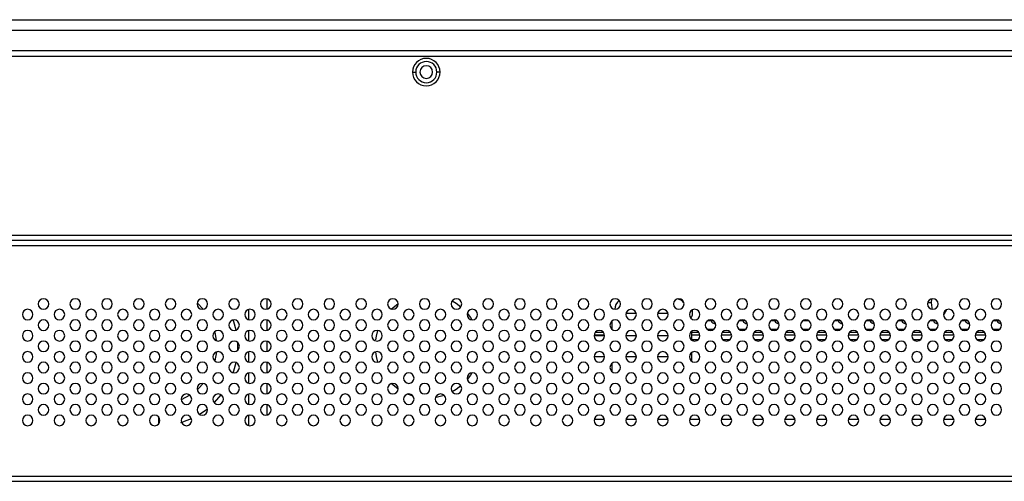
# Model space of a CAD drawing. Header units: millimetres. Extents: x 0 to 1118, y 0 to 864.
# Tile 9 of 256: x 299 to 336, y 199 to 217. Entities that reach past the tile are written whole.
import ezdxf

# ---------------------------------------------------------------- set-up
doc = ezdxf.new("R2010")
doc.units = ezdxf.units.MM

msp = doc.modelspace()

# ---------------------------------------------------------------- linework, layer by layer
at = {"color": 7, "linetype": 'Continuous', "lineweight": 25}
for p, q in [((166.342, 216.6993), (547.742, 216.6993)), ((166.342, 216.2993), (547.742, 216.2993)), ((546.7919, 215.5193), (167.2873, 215.5193)), ((230.902, 215.3193), (406.503, 215.3193)), ((313.783, 214.7193), (313.903, 214.7193)), ((314.823, 214.7193), (314.703, 214.7193)), ((230.302, 208.5593), (407.103, 208.5593)), ((407.103, 208.3593), (230.302, 208.3593)), ((443.642, 208.1593), (270.442, 208.1593)), ((308.282, 206.1552), (308.282, 205.7633)), ((333.3859, 206.1513), (333.3745, 206.0193)), ((307.582, 205.7501), (307.582, 205.3685)), ((312.9803, 205.769), (313.2408, 205.9807)), ((324.362, 205.5993), (324.362, 205.7426)), ((308.282, 205.3552), (308.282, 204.9633)), ((321.332, 205.3193), (321.322, 205.3193)), ((321.332, 204.9993), (321.322, 204.9993)), ((321.332, 204.9923), (321.332, 205.3263)), ((325.162, 205.3193), (324.922, 205.3193)), ((325.162, 204.9993), (324.922, 204.9993)), ((326.362, 205.3193), (326.122, 205.3193)), ((326.362, 204.9993), (326.122, 204.9993)), ((327.562, 205.3193), (327.322, 205.3193)), ((327.562, 204.9993), (327.322, 204.9993)), ((328.762, 205.3193), (328.522, 205.3193)), ((328.762, 204.9993), (328.522, 204.9993)), ((329.962, 205.3193), (329.722, 205.3193)), ((329.962, 204.9993), (329.722, 204.9993)), ((331.162, 205.3193), (330.922, 205.3193)), ((331.162, 204.9993), (330.922, 204.9993)), ((332.362, 205.3193), (332.122, 205.3193)), ((332.362, 204.9993), (332.122, 204.9993)), ((333.562, 205.3193), (333.322, 205.3193)), ((333.562, 204.9993), (333.322, 204.9993)), ((334.762, 205.3193), (334.522, 205.3193)), ((334.762, 204.9993), (334.522, 204.9993)), ((335.8244, 205.3193), (335.722, 205.3193)), ((335.962, 204.9993), (335.722, 204.9993)), ((335.962, 205.3193), (335.8244, 205.3193)), ((307.582, 204.9501), (307.582, 204.5685)), ((321.042, 204.7593), (320.642, 204.7593)), ((321.041, 204.7793), (320.643, 204.7793)), ((321.002, 204.8793), (320.682, 204.8793)), ((322.242, 204.7593), (321.842, 204.7593)), ((323.442, 204.7593), (323.042, 204.7593)), ((324.332, 204.5923), (324.332, 204.9263)), ((324.602, 204.8793), (324.332, 204.8793)), ((324.641, 204.7793), (324.332, 204.7793)), ((325.841, 204.7793), (325.443, 204.7793)), ((325.802, 204.8793), (325.482, 204.8793)), ((327.041, 204.7793), (326.643, 204.7793)), ((327.002, 204.8793), (326.682, 204.8793)), ((328.241, 204.7793), (327.843, 204.7793)), ((328.202, 204.8793), (327.882, 204.8793)), ((329.441, 204.7793), (329.043, 204.7793)), ((329.402, 204.8793), (329.082, 204.8793)), ((330.641, 204.7793), (330.243, 204.7793)), ((330.602, 204.8793), (330.282, 204.8793)), ((331.841, 204.7793), (331.443, 204.7793)), ((331.802, 204.8793), (331.482, 204.8793)), ((333.041, 204.7793), (332.643, 204.7793)), ((333.002, 204.8793), (332.682, 204.8793)), ((334.241, 204.7793), (333.843, 204.7793)), ((334.202, 204.8793), (333.882, 204.8793)), ((335.441, 204.7793), (335.043, 204.7793)), ((335.402, 204.8793), (335.082, 204.8793)), ((308.282, 204.5552), (308.282, 204.1633)), ((324.562, 204.5993), (324.332, 204.5993)), ((325.762, 204.5993), (325.522, 204.5993)), ((326.962, 204.5993), (326.722, 204.5993)), ((328.162, 204.5993), (327.922, 204.5993)), ((329.362, 204.5993), (329.122, 204.5993)), ((330.562, 204.5993), (330.322, 204.5993)), ((331.762, 204.5993), (331.522, 204.5993)), ((332.962, 204.5993), (332.722, 204.5993)), ((334.162, 204.5993), (333.922, 204.5993)), ((335.362, 204.5993), (335.122, 204.5993)), ((306.3716, 204.1465), (306.3116, 203.8076)), ((307.582, 204.1501), (307.582, 203.7685)), ((321.042, 203.9593), (320.642, 203.9593)), ((322.242, 203.9593), (321.842, 203.9593)), ((323.442, 203.9593), (323.042, 203.9593)), ((324.332, 203.7923), (324.332, 204.1263)), ((308.282, 203.7552), (308.282, 203.3633)), ((321.332, 203.3923), (321.332, 203.7263)), ((307.582, 203.3501), (307.582, 202.9685)), ((308.282, 202.9552), (308.282, 202.5633)), ((313.2408, 202.7379), (312.9803, 202.9495)), ((305.3735, 202.5099), (305.0434, 202.335)), ((307.582, 202.5501), (307.582, 202.1685)), ((308.282, 202.1552), (308.282, 201.7633)), ((307.582, 201.7501), (307.582, 201.3685)), ((321.0379, 201.5993), (320.646, 201.5993)), ((322.2379, 201.5993), (321.846, 201.5993)), ((323.4379, 201.5993), (323.046, 201.5993)), ((324.6379, 201.5993), (324.246, 201.5993)), ((325.8379, 201.5993), (325.446, 201.5993)), ((327.0379, 201.5993), (326.646, 201.5993)), ((328.2379, 201.5993), (327.846, 201.5993)), ((329.4379, 201.5993), (329.046, 201.5993)), ((330.6379, 201.5993), (330.246, 201.5993)), ((331.8379, 201.5993), (331.446, 201.5993)), ((333.0379, 201.5993), (332.646, 201.5993)), ((334.2379, 201.5993), (333.846, 201.5993)), ((335.4379, 201.5993), (335.046, 201.5993)), ((269.842, 199.4593), (444.242, 199.4593)), ((270.042, 199.2593), (444.042, 199.2593))]:
    msp.add_line(p, q, dxfattribs=at)
at = {"color": 8, "linetype": 'Continuous', "lineweight": 25}
for p, q in [((333.2512, 206.0193), (333.3745, 206.0193)), ((322.2379, 205.5993), (321.846, 205.5993)), ((323.4379, 205.5993), (323.046, 205.5993)), ((304.182, 201.7021), (304.182, 201.4165))]:
    msp.add_line(p, q, dxfattribs=at)
at = {"color": 7, "linetype": 'Continuous', "lineweight": 25, "flags": 128}
for points in [[(305.6464, 206.0011), (305.6554, 205.993), (305.8765, 205.7623)], [(315.2819, 206.0792), (315.4309, 205.989), (315.6112, 205.8528)], [(333.3745, 206.0193), (333.4041, 205.8088), (333.4203, 205.7605)], [(333.9572, 205.7405), (333.897, 205.6304), (333.8421, 205.5658)], [(307.1182, 204.9744), (307.0351, 205.2863), (307.0112, 205.3569)], [(315.8491, 205.6123), (315.9716, 205.4482), (316.0273, 205.3598)], [(335.8244, 205.3193), (335.9072, 205.3308), (335.9308, 205.3385)], [(306.3196, 204.8793), (306.3703, 204.5856), (306.3716, 204.5721)], [(312.3967, 204.5993), (312.4196, 204.7417), (312.4752, 204.9565)], [(307.1784, 204.213), (307.182, 204.3593), (307.1784, 204.5055)], [(312.4752, 203.7621), (312.4196, 203.9769), (312.3928, 204.1532)], [(307.0112, 203.3617), (307.0351, 203.4322), (307.1182, 203.7442)], [(316.0273, 203.3588), (315.9716, 203.2704), (315.8491, 203.1063)], [(305.8765, 202.9563), (305.692, 202.7593), (305.6464, 202.7175)], [(315.6112, 202.8658), (315.4309, 202.7296), (315.2819, 202.6394)], [(306.2921, 202.2268), (306.3033, 202.238), (306.5552, 202.5241)], [(313.8057, 202.4741), (313.5919, 202.5485), (313.5855, 202.5512)], [(314.9784, 202.5055), (314.7243, 202.4369), (314.6527, 202.4241)], [(305.7332, 201.7915), (305.9453, 201.9322), (306.0374, 202.0019)], [(305.0286, 201.4812), (305.109, 201.5061), (305.4288, 201.6307)]]:
    msp.add_lwpolyline(points, dxfattribs=at)
at = {"color": 7, "linetype": 'Continuous', "lineweight": 25}
for centre, radius, start, end in [((314.303, 214.7193), 0.52, 0, 180), ((314.303, 214.7193), 0.4, 0, 180), ((314.303, 214.7193), 0.52, 180, 0), ((314.303, 214.7193), 0.4, 180, 0), ((314.303, 214.7193), 0.24, 0, 180), ((314.303, 214.7193), 0.24, 180, 0), ((299.842, 205.9593), 0.2, 0, 180), ((301.042, 205.9593), 0.2, 0, 180), ((302.242, 205.9593), 0.2, 0, 180), ((303.442, 205.9593), 0.2, 0, 180), ((304.642, 205.9593), 0.2, 0, 180), ((305.842, 205.9593), 0.2, 0, 180), ((307.042, 205.9593), 0.2, 0, 180), ((308.242, 205.9593), 0.2, 0, 180), ((309.442, 205.9593), 0.2, 0, 180), ((310.642, 205.9593), 0.2, 0, 180), ((311.842, 205.9593), 0.2, 0, 180), ((313.042, 205.9593), 0.2, 0, 180), ((314.242, 205.9593), 0.2, 0, 180), ((315.442, 205.9593), 0.2, 0, 180), ((316.642, 205.9593), 0.2, 0, 180), ((317.842, 205.9593), 0.2, 0, 180), ((319.042, 205.9593), 0.2, 0, 180), ((320.242, 205.9593), 0.2, 0, 180), ((321.442, 205.9593), 0.2, 0, 180), ((321.822, 205.7593), 0.4, 124.6265, 180), ((322.642, 205.9593), 0.2, 0, 180), ((323.842, 205.9593), 0.2, 0, 180), ((323.722, 205.7593), 0.4, 38.2107, 79.86178), ((325.042, 205.9593), 0.2, 0, 180), ((326.242, 205.9593), 0.2, 0, 180), ((327.442, 205.9593), 0.2, 0, 180), ((328.642, 205.9593), 0.2, 0, 180), ((329.842, 205.9593), 0.2, 0, 180), ((331.042, 205.9593), 0.2, 0, 180), ((332.242, 205.9593), 0.2, 0, 180), ((333.442, 205.9593), 0.2, 0, 180), ((334.642, 205.9593), 0.2, 0, 180), ((335.842, 205.9593), 0.2, 0, 180), ((299.242, 205.5593), 0.2, 0, 180), ((299.842, 205.9593), 0.2, 180, 0), ((300.442, 205.5593), 0.2, 0, 180), ((301.042, 205.9593), 0.2, 180, 0), ((301.642, 205.5593), 0.2, 0, 180), ((302.242, 205.9593), 0.2, 180, 0), ((302.842, 205.5593), 0.2, 0, 180), ((303.442, 205.9593), 0.2, 180, 0), ((304.042, 205.5593), 0.2, 0, 180), ((304.642, 205.9593), 0.2, 180, 0), ((305.242, 205.5593), 0.2, 0, 180), ((305.842, 205.9593), 0.2, 180, 0), ((306.442, 205.5593), 0.2, 0, 180), ((307.042, 205.9593), 0.2, 180, 0), ((307.642, 205.5593), 0.2, 0, 180), ((308.242, 205.9593), 0.2, 180, 0), ((308.842, 205.5593), 0.2, 0, 180), ((309.442, 205.9593), 0.2, 180, 0), ((310.042, 205.5593), 0.2, 0, 180), ((310.642, 205.9593), 0.2, 180, 0), ((311.242, 205.5593), 0.2, 0, 180), ((311.842, 205.9593), 0.2, 180, 0), ((312.442, 205.5593), 0.2, 0, 180), ((313.042, 205.9593), 0.2, 180, 0), ((313.642, 205.5593), 0.2, 0, 180), ((314.242, 205.9593), 0.2, 180, 0), ((314.842, 205.5593), 0.2, 0, 180), ((315.442, 205.9593), 0.2, 180, 0), ((316.042, 205.5593), 0.2, 0, 180), ((316.642, 205.9593), 0.2, 180, 0), ((317.242, 205.5593), 0.2, 0, 180), ((317.842, 205.9593), 0.2, 180, 0), ((318.442, 205.5593), 0.2, 0, 180), ((319.042, 205.9593), 0.2, 180, 0), ((319.642, 205.5593), 0.2, 0, 180), ((320.242, 205.9593), 0.2, 180, 0), ((320.842, 205.5593), 0.2, 0, 180), ((321.442, 205.9593), 0.2, 180, 0), ((322.042, 205.5593), 0.2, 0, 180), ((322.642, 205.9593), 0.2, 180, 0), ((323.242, 205.5593), 0.2, 0, 180), ((323.842, 205.9593), 0.2, 180, 0), ((324.442, 205.5593), 0.2, 0, 180), ((325.042, 205.9593), 0.2, 180, 0), ((325.642, 205.5593), 0.2, 0, 180), ((326.242, 205.9593), 0.2, 180, 0), ((326.842, 205.5593), 0.2, 0, 180), ((327.442, 205.9593), 0.2, 180, 0), ((328.042, 205.5593), 0.2, 0, 180), ((328.642, 205.9593), 0.2, 180, 0), ((329.242, 205.5593), 0.2, 0, 180), ((329.842, 205.9593), 0.2, 180, 0), ((330.442, 205.5593), 0.2, 0, 180), ((331.042, 205.9593), 0.2, 180, 0), ((331.642, 205.5593), 0.2, 0, 180), ((332.242, 205.9593), 0.2, 180, 0), ((332.842, 205.5593), 0.2, 0, 180), ((333.442, 205.9593), 0.2, 180, 0), ((334.042, 205.5593), 0.2, 0, 180), ((334.642, 205.9593), 0.2, 180, 0), ((335.242, 205.5593), 0.2, 0, 180), ((335.842, 205.9593), 0.2, 180, 0), ((299.242, 205.5593), 0.2, 180, 0), ((299.842, 205.1593), 0.2, 0, 180), ((300.442, 205.5593), 0.2, 180, 0), ((301.042, 205.1593), 0.2, 0, 180), ((301.642, 205.5593), 0.2, 180, 0), ((302.242, 205.1593), 0.2, 0, 180), ((302.842, 205.5593), 0.2, 180, 0), ((303.442, 205.1593), 0.2, 0, 180), ((304.042, 205.5593), 0.2, 180, 0), ((304.642, 205.1593), 0.2, 0, 180), ((305.242, 205.5593), 0.2, 180, 0), ((305.842, 205.1593), 0.2, 0, 180), ((306.442, 205.5593), 0.2, 180, 0), ((307.042, 205.1593), 0.2, 0, 180), ((307.642, 205.5593), 0.2, 180, 0), ((308.242, 205.1593), 0.2, 0, 180), ((308.842, 205.5593), 0.2, 180, 0), ((309.442, 205.1593), 0.2, 0, 180), ((310.042, 205.5593), 0.2, 180, 0), ((310.642, 205.1593), 0.2, 0, 180), ((311.242, 205.5593), 0.2, 180, 0), ((311.842, 205.1593), 0.2, 0, 180), ((312.442, 205.5593), 0.2, 180, 0), ((313.042, 205.1593), 0.2, 0, 180), ((313.642, 205.5593), 0.2, 180, 0), ((314.242, 205.1593), 0.2, 0, 180), ((314.842, 205.5593), 0.2, 180, 0), ((315.442, 205.1593), 0.2, 0, 180), ((316.042, 205.5593), 0.2, 180, 0), ((316.642, 205.1593), 0.2, 0, 180), ((317.242, 205.5593), 0.2, 180, 0), ((317.842, 205.1593), 0.2, 0, 180), ((318.442, 205.5593), 0.2, 180, 0), ((319.042, 205.1593), 0.2, 0, 180), ((319.642, 205.5593), 0.2, 180, 0), ((320.242, 205.1593), 0.2, 0, 180), ((320.842, 205.5593), 0.2, 180, 0), ((321.442, 205.1593), 0.2, 0, 180), ((322.042, 205.5593), 0.2, 180, 0), ((322.642, 205.1593), 0.2, 0, 180), ((323.242, 205.5593), 0.2, 180, 0), ((323.842, 205.1593), 0.2, 0, 180), ((324.442, 205.5593), 0.2, 180, 0), ((324.122, 205.5993), 0.24, 314.64687, 0), ((325.042, 205.1593), 0.2, 0, 180), ((325.642, 205.5593), 0.2, 180, 0), ((326.242, 205.1593), 0.2, 0, 180), ((326.842, 205.5593), 0.2, 180, 0), ((327.442, 205.1593), 0.2, 0, 180), ((328.042, 205.5593), 0.2, 180, 0), ((328.642, 205.1593), 0.2, 0, 180), ((329.242, 205.5593), 0.2, 180, 0), ((329.842, 205.1593), 0.2, 0, 180), ((330.442, 205.5593), 0.2, 180, 0), ((331.042, 205.1593), 0.2, 0, 180), ((331.642, 205.5593), 0.2, 180, 0), ((332.242, 205.1593), 0.2, 0, 180), ((332.842, 205.5593), 0.2, 180, 0), ((333.442, 205.1593), 0.2, 0, 180), ((334.042, 205.5593), 0.2, 180, 0), ((334.642, 205.1593), 0.2, 0, 180), ((335.242, 205.5593), 0.2, 180, 0), ((335.842, 205.1593), 0.2, 0, 180), ((299.842, 205.1593), 0.2, 180, 0), ((301.042, 205.1593), 0.2, 180, 0), ((302.242, 205.1593), 0.2, 180, 0), ((303.442, 205.1593), 0.2, 180, 0), ((304.642, 205.1593), 0.2, 180, 0), ((305.842, 205.1593), 0.2, 180, 0), ((307.042, 205.1593), 0.2, 180, 0), ((308.242, 205.1593), 0.2, 180, 0), ((309.442, 205.1593), 0.2, 180, 0), ((310.642, 205.1593), 0.2, 180, 0), ((311.842, 205.1593), 0.2, 180, 0), ((313.042, 205.1593), 0.2, 180, 0), ((314.242, 205.1593), 0.2, 180, 0), ((315.442, 205.1593), 0.2, 180, 0), ((316.642, 205.1593), 0.2, 180, 0), ((317.842, 205.1593), 0.2, 180, 0), ((319.042, 205.1593), 0.2, 180, 0), ((320.242, 205.1593), 0.2, 180, 0), ((321.442, 205.1593), 0.2, 180, 0), ((322.642, 205.1593), 0.2, 180, 0), ((323.842, 205.1593), 0.2, 180, 0), ((325.042, 205.1593), 0.2, 180, 0), ((325.242, 205.4093), 0.2, 206.74368, 268.17278), ((326.242, 205.1593), 0.2, 180, 0), ((326.442, 205.4093), 0.2, 206.74368, 268.17278), ((327.442, 205.1593), 0.2, 180, 0), ((327.642, 205.4093), 0.2, 206.74368, 268.17278), ((328.642, 205.1593), 0.2, 180, 0), ((329.842, 205.1593), 0.2, 180, 0), ((330.042, 205.4093), 0.2, 206.74368, 268.17278), ((331.042, 205.1593), 0.2, 180, 0), ((331.242, 205.4093), 0.2, 206.74368, 268.17278), ((332.242, 205.1593), 0.2, 180, 0), ((332.442, 205.4093), 0.2, 206.74368, 268.17278), ((333.442, 205.1593), 0.2, 180, 0), ((333.642, 205.4093), 0.2, 206.74368, 268.17278), ((334.642, 205.1593), 0.2, 180, 0), ((334.842, 205.4093), 0.2, 206.74368, 268.17278), ((335.842, 205.1593), 0.2, 180, 0), ((336.042, 205.4093), 0.2, 206.74368, 268.17278), ((299.242, 204.7593), 0.2, 0, 180), ((299.242, 204.7593), 0.2, 180, 0), ((300.442, 204.7593), 0.2, 0, 180), ((300.442, 204.7593), 0.2, 180, 0), ((301.642, 204.7593), 0.2, 0, 180), ((301.642, 204.7593), 0.2, 180, 0), ((302.842, 204.7593), 0.2, 0, 180), ((302.842, 204.7593), 0.2, 180, 0), ((304.042, 204.7593), 0.2, 0, 180), ((304.042, 204.7593), 0.2, 180, 0), ((305.242, 204.7593), 0.2, 0, 180), ((305.242, 204.7593), 0.2, 180, 0), ((306.442, 204.7593), 0.2, 0, 180), ((306.442, 204.7593), 0.2, 180, 0), ((307.642, 204.7593), 0.2, 0, 180), ((307.642, 204.7593), 0.2, 180, 0), ((308.842, 204.7593), 0.2, 0, 180), ((308.842, 204.7593), 0.2, 180, 0), ((310.042, 204.7593), 0.2, 0, 180), ((310.042, 204.7593), 0.2, 180, 0), ((311.242, 204.7593), 0.2, 0, 180), ((311.242, 204.7593), 0.2, 180, 0), ((312.442, 204.7593), 0.2, 0, 180), ((312.442, 204.7593), 0.2, 180, 0), ((313.642, 204.7593), 0.2, 0, 180), ((313.642, 204.7593), 0.2, 180, 0), ((314.842, 204.7593), 0.2, 0, 180), ((314.842, 204.7593), 0.2, 180, 0), ((316.042, 204.7593), 0.2, 0, 180), ((316.042, 204.7593), 0.2, 180, 0), ((317.242, 204.7593), 0.2, 0, 180), ((317.242, 204.7593), 0.2, 180, 0), ((318.442, 204.7593), 0.2, 0, 180), ((318.442, 204.7593), 0.2, 180, 0), ((319.642, 204.7593), 0.2, 0, 180), ((319.642, 204.7593), 0.2, 180, 0), ((320.842, 204.7593), 0.2, 0, 180), ((320.842, 204.7593), 0.2, 180, 0), ((322.042, 204.7593), 0.2, 0, 180), ((322.042, 204.7593), 0.2, 180, 0), ((323.242, 204.7593), 0.2, 0, 180), ((323.242, 204.7593), 0.2, 180, 0), ((324.442, 204.7593), 0.2, 0, 180), ((324.442, 204.7593), 0.2, 180, 0), ((325.642, 204.7593), 0.2, 0, 180), ((325.642, 204.7593), 0.2, 180, 0), ((326.842, 204.7593), 0.2, 0, 180), ((326.842, 204.7593), 0.2, 180, 0), ((328.042, 204.7593), 0.2, 0, 180), ((328.042, 204.7593), 0.2, 180, 0), ((329.242, 204.7593), 0.2, 0, 180), ((329.242, 204.7593), 0.2, 180, 0), ((330.442, 204.7593), 0.2, 0, 180), ((330.442, 204.7593), 0.2, 180, 0), ((331.642, 204.7593), 0.2, 0, 180), ((331.642, 204.7593), 0.2, 180, 0), ((332.842, 204.7593), 0.2, 0, 180), ((332.842, 204.7593), 0.2, 180, 0), ((334.042, 204.7593), 0.2, 0, 180), ((334.042, 204.7593), 0.2, 180, 0), ((335.242, 204.7593), 0.2, 0, 180), ((335.242, 204.7593), 0.2, 180, 0), ((299.842, 204.3593), 0.2, 0, 180), ((299.842, 204.3593), 0.2, 180, 0), ((301.042, 204.3593), 0.2, 0, 180), ((301.042, 204.3593), 0.2, 180, 0), ((302.242, 204.3593), 0.2, 0, 180), ((302.242, 204.3593), 0.2, 180, 0), ((303.442, 204.3593), 0.2, 0, 180), ((303.442, 204.3593), 0.2, 180, 0), ((304.642, 204.3593), 0.2, 0, 180), ((304.642, 204.3593), 0.2, 180, 0), ((305.842, 204.3593), 0.2, 0, 180), ((305.842, 204.3593), 0.2, 180, 0), ((307.042, 204.3593), 0.2, 0, 180), ((307.042, 204.3593), 0.2, 180, 0), ((308.242, 204.3593), 0.2, 0, 180), ((308.242, 204.3593), 0.2, 180, 0), ((309.442, 204.3593), 0.2, 0, 180), ((309.442, 204.3593), 0.2, 180, 0), ((310.642, 204.3593), 0.2, 0, 180), ((310.642, 204.3593), 0.2, 180, 0), ((311.842, 204.3593), 0.2, 0, 180), ((311.842, 204.3593), 0.2, 180, 0), ((313.042, 204.3593), 0.2, 0, 180), ((313.042, 204.3593), 0.2, 180, 0), ((314.242, 204.3593), 0.2, 0, 180), ((314.242, 204.3593), 0.2, 180, 0), ((315.442, 204.3593), 0.2, 0, 180), ((315.442, 204.3593), 0.2, 180, 0), ((316.642, 204.3593), 0.2, 0, 180), ((316.642, 204.3593), 0.2, 180, 0), ((317.842, 204.3593), 0.2, 0, 180), ((317.842, 204.3593), 0.2, 180, 0), ((319.042, 204.3593), 0.2, 0, 180), ((319.042, 204.3593), 0.2, 180, 0), ((320.242, 204.3593), 0.2, 0, 180), ((320.242, 204.3593), 0.2, 180, 0), ((321.442, 204.3593), 0.2, 0, 180), ((321.442, 204.3593), 0.2, 180, 0), ((322.642, 204.3593), 0.2, 0, 180), ((322.642, 204.3593), 0.2, 180, 0), ((323.842, 204.3593), 0.2, 0, 180), ((323.842, 204.3593), 0.2, 180, 0), ((325.042, 204.3593), 0.2, 0, 180), ((325.042, 204.3593), 0.2, 180, 0), ((326.242, 204.3593), 0.2, 0, 180), ((326.242, 204.3593), 0.2, 180, 0), ((327.442, 204.3593), 0.2, 0, 180), ((327.442, 204.3593), 0.2, 180, 0), ((328.642, 204.3593), 0.2, 0, 180), ((328.642, 204.3593), 0.2, 180, 0), ((329.842, 204.3593), 0.2, 0, 180), ((329.842, 204.3593), 0.2, 180, 0), ((331.042, 204.3593), 0.2, 0, 180), ((331.042, 204.3593), 0.2, 180, 0), ((332.242, 204.3593), 0.2, 0, 180), ((332.242, 204.3593), 0.2, 180, 0), ((333.442, 204.3593), 0.2, 0, 180), ((333.442, 204.3593), 0.2, 180, 0), ((334.642, 204.3593), 0.2, 0, 180), ((334.642, 204.3593), 0.2, 180, 0), ((335.842, 204.3593), 0.2, 0, 180), ((335.842, 204.3593), 0.2, 180, 0), ((299.242, 203.9593), 0.2, 0, 180), ((299.242, 203.9593), 0.2, 180, 0), ((300.442, 203.9593), 0.2, 0, 180), ((300.442, 203.9593), 0.2, 180, 0), ((301.642, 203.9593), 0.2, 0, 180), ((301.642, 203.9593), 0.2, 180, 0), ((302.842, 203.9593), 0.2, 0, 180), ((302.842, 203.9593), 0.2, 180, 0), ((304.042, 203.9593), 0.2, 0, 180), ((304.042, 203.9593), 0.2, 180, 0), ((305.242, 203.9593), 0.2, 0, 180), ((305.242, 203.9593), 0.2, 180, 0), ((306.442, 203.9593), 0.2, 0, 180), ((306.442, 203.9593), 0.2, 180, 0), ((307.642, 203.9593), 0.2, 0, 180), ((307.642, 203.9593), 0.2, 180, 0), ((308.842, 203.9593), 0.2, 0, 180), ((308.842, 203.9593), 0.2, 180, 0), ((310.042, 203.9593), 0.2, 0, 180), ((310.042, 203.9593), 0.2, 180, 0), ((311.242, 203.9593), 0.2, 0, 180), ((311.242, 203.9593), 0.2, 180, 0), ((312.442, 203.9593), 0.2, 0, 180), ((312.442, 203.9593), 0.2, 180, 0), ((313.642, 203.9593), 0.2, 0, 180), ((313.642, 203.9593), 0.2, 180, 0), ((314.842, 203.9593), 0.2, 0, 180), ((314.842, 203.9593), 0.2, 180, 0), ((316.042, 203.9593), 0.2, 0, 180), ((316.042, 203.9593), 0.2, 180, 0), ((317.242, 203.9593), 0.2, 0, 180), ((317.242, 203.9593), 0.2, 180, 0), ((318.442, 203.9593), 0.2, 0, 180), ((318.442, 203.9593), 0.2, 180, 0), ((319.642, 203.9593), 0.2, 0, 180), ((319.642, 203.9593), 0.2, 180, 0), ((320.842, 203.9593), 0.2, 0, 180), ((320.842, 203.9593), 0.2, 180, 0), ((322.042, 203.9593), 0.2, 0, 180), ((322.042, 203.9593), 0.2, 180, 0), ((323.242, 203.9593), 0.2, 0, 180), ((323.242, 203.9593), 0.2, 180, 0), ((324.442, 203.9593), 0.2, 0, 180), ((324.442, 203.9593), 0.2, 180, 0), ((325.642, 203.9593), 0.2, 0, 180), ((325.642, 203.9593), 0.2, 180, 0), ((326.842, 203.9593), 0.2, 0, 180), ((326.842, 203.9593), 0.2, 180, 0), ((328.042, 203.9593), 0.2, 0, 180), ((328.042, 203.9593), 0.2, 180, 0), ((329.242, 203.9593), 0.2, 0, 180), ((329.242, 203.9593), 0.2, 180, 0), ((330.442, 203.9593), 0.2, 0, 180), ((330.442, 203.9593), 0.2, 180, 0), ((331.642, 203.9593), 0.2, 0, 180), ((331.642, 203.9593), 0.2, 180, 0), ((332.842, 203.9593), 0.2, 0, 180), ((332.842, 203.9593), 0.2, 180, 0), ((334.042, 203.9593), 0.2, 0, 180), ((334.042, 203.9593), 0.2, 180, 0), ((335.242, 203.9593), 0.2, 0, 180), ((335.242, 203.9593), 0.2, 180, 0), ((299.842, 203.5593), 0.2, 0, 180), ((299.842, 203.5593), 0.2, 180, 0), ((301.042, 203.5593), 0.2, 0, 180), ((301.042, 203.5593), 0.2, 180, 0), ((302.242, 203.5593), 0.2, 0, 180), ((302.242, 203.5593), 0.2, 180, 0), ((303.442, 203.5593), 0.2, 0, 180), ((303.442, 203.5593), 0.2, 180, 0), ((304.642, 203.5593), 0.2, 0, 180), ((304.642, 203.5593), 0.2, 180, 0), ((305.842, 203.5593), 0.2, 0, 180), ((305.842, 203.5593), 0.2, 180, 0), ((307.042, 203.5593), 0.2, 0, 180), ((307.042, 203.5593), 0.2, 180, 0), ((308.242, 203.5593), 0.2, 0, 180), ((308.242, 203.5593), 0.2, 180, 0), ((309.442, 203.5593), 0.2, 0, 180), ((309.442, 203.5593), 0.2, 180, 0), ((310.642, 203.5593), 0.2, 0, 180), ((310.642, 203.5593), 0.2, 180, 0), ((311.842, 203.5593), 0.2, 0, 180), ((311.842, 203.5593), 0.2, 180, 0), ((313.042, 203.5593), 0.2, 0, 180), ((313.042, 203.5593), 0.2, 180, 0), ((314.242, 203.5593), 0.2, 0, 180), ((314.242, 203.5593), 0.2, 180, 0), ((315.442, 203.5593), 0.2, 0, 180), ((315.442, 203.5593), 0.2, 180, 0), ((316.642, 203.5593), 0.2, 0, 180), ((316.642, 203.5593), 0.2, 180, 0), ((317.842, 203.5593), 0.2, 0, 180), ((317.842, 203.5593), 0.2, 180, 0), ((319.042, 203.5593), 0.2, 0, 180), ((319.042, 203.5593), 0.2, 180, 0), ((320.242, 203.5593), 0.2, 0, 180), ((320.242, 203.5593), 0.2, 180, 0), ((321.442, 203.5593), 0.2, 0, 180), ((321.442, 203.5593), 0.2, 180, 0), ((322.642, 203.5593), 0.2, 0, 180), ((322.642, 203.5593), 0.2, 180, 0), ((323.842, 203.5593), 0.2, 0, 180), ((323.842, 203.5593), 0.2, 180, 0), ((325.042, 203.5593), 0.2, 0, 180), ((325.042, 203.5593), 0.2, 180, 0), ((326.242, 203.5593), 0.2, 0, 180), ((326.242, 203.5593), 0.2, 180, 0), ((327.442, 203.5593), 0.2, 0, 180), ((327.442, 203.5593), 0.2, 180, 0), ((328.642, 203.5593), 0.2, 0, 180), ((328.642, 203.5593), 0.2, 180, 0), ((329.842, 203.5593), 0.2, 0, 180), ((329.842, 203.5593), 0.2, 180, 0), ((331.042, 203.5593), 0.2, 0, 180), ((331.042, 203.5593), 0.2, 180, 0), ((332.242, 203.5593), 0.2, 0, 180), ((332.242, 203.5593), 0.2, 180, 0), ((333.442, 203.5593), 0.2, 0, 180), ((333.442, 203.5593), 0.2, 180, 0), ((334.642, 203.5593), 0.2, 0, 180), ((334.642, 203.5593), 0.2, 180, 0), ((335.842, 203.5593), 0.2, 0, 180), ((335.842, 203.5593), 0.2, 180, 0), ((299.242, 203.1593), 0.2, 0, 180), ((299.242, 203.1593), 0.2, 180, 0), ((300.442, 203.1593), 0.2, 0, 180), ((300.442, 203.1593), 0.2, 180, 0), ((301.642, 203.1593), 0.2, 0, 180), ((301.642, 203.1593), 0.2, 180, 0), ((302.842, 203.1593), 0.2, 0, 180), ((302.842, 203.1593), 0.2, 180, 0), ((304.042, 203.1593), 0.2, 0, 180), ((304.042, 203.1593), 0.2, 180, 0), ((305.242, 203.1593), 0.2, 0, 180), ((305.242, 203.1593), 0.2, 180, 0), ((306.442, 203.1593), 0.2, 0, 180), ((306.442, 203.1593), 0.2, 180, 0), ((307.642, 203.1593), 0.2, 0, 180), ((307.642, 203.1593), 0.2, 180, 0), ((308.842, 203.1593), 0.2, 0, 180), ((308.842, 203.1593), 0.2, 180, 0), ((310.042, 203.1593), 0.2, 0, 180), ((310.042, 203.1593), 0.2, 180, 0), ((311.242, 203.1593), 0.2, 0, 180), ((311.242, 203.1593), 0.2, 180, 0), ((312.442, 203.1593), 0.2, 0, 180), ((312.442, 203.1593), 0.2, 180, 0), ((313.642, 203.1593), 0.2, 0, 180), ((313.642, 203.1593), 0.2, 180, 0), ((314.842, 203.1593), 0.2, 0, 180), ((314.842, 203.1593), 0.2, 180, 0), ((316.042, 203.1593), 0.2, 0, 180), ((316.042, 203.1593), 0.2, 180, 0), ((317.242, 203.1593), 0.2, 0, 180), ((317.242, 203.1593), 0.2, 180, 0), ((318.442, 203.1593), 0.2, 0, 180), ((318.442, 203.1593), 0.2, 180, 0), ((319.642, 203.1593), 0.2, 0, 180), ((319.642, 203.1593), 0.2, 180, 0), ((320.842, 203.1593), 0.2, 0, 180), ((320.842, 203.1593), 0.2, 180, 0), ((322.042, 203.1593), 0.2, 0, 180), ((322.042, 203.1593), 0.2, 180, 0), ((323.242, 203.1593), 0.2, 0, 180), ((323.242, 203.1593), 0.2, 180, 0), ((324.442, 203.1593), 0.2, 0, 180), ((324.442, 203.1593), 0.2, 180, 0), ((325.642, 203.1593), 0.2, 0, 180), ((325.642, 203.1593), 0.2, 180, 0), ((326.842, 203.1593), 0.2, 0, 180), ((326.842, 203.1593), 0.2, 180, 0), ((328.042, 203.1593), 0.2, 0, 180), ((328.042, 203.1593), 0.2, 180, 0), ((329.242, 203.1593), 0.2, 0, 180), ((329.242, 203.1593), 0.2, 180, 0), ((330.442, 203.1593), 0.2, 0, 180), ((330.442, 203.1593), 0.2, 180, 0), ((331.642, 203.1593), 0.2, 0, 180), ((331.642, 203.1593), 0.2, 180, 0), ((332.842, 203.1593), 0.2, 0, 180), ((332.842, 203.1593), 0.2, 180, 0), ((334.042, 203.1593), 0.2, 0, 180), ((334.042, 203.1593), 0.2, 180, 0), ((335.242, 203.1593), 0.2, 0, 180), ((335.242, 203.1593), 0.2, 180, 0), ((299.842, 202.7593), 0.2, 0, 180), ((299.842, 202.7593), 0.2, 180, 0), ((301.042, 202.7593), 0.2, 0, 180), ((301.042, 202.7593), 0.2, 180, 0), ((302.242, 202.7593), 0.2, 0, 180), ((302.242, 202.7593), 0.2, 180, 0), ((303.442, 202.7593), 0.2, 0, 180), ((303.442, 202.7593), 0.2, 180, 0), ((304.642, 202.7593), 0.2, 0, 180), ((304.642, 202.7593), 0.2, 180, 0), ((305.842, 202.7593), 0.2, 0, 180), ((305.842, 202.7593), 0.2, 180, 0), ((307.042, 202.7593), 0.2, 0, 180), ((307.042, 202.7593), 0.2, 180, 0), ((308.242, 202.7593), 0.2, 0, 180), ((308.242, 202.7593), 0.2, 180, 0), ((309.442, 202.7593), 0.2, 0, 180), ((309.442, 202.7593), 0.2, 180, 0), ((310.642, 202.7593), 0.2, 0, 180), ((310.642, 202.7593), 0.2, 180, 0), ((311.842, 202.7593), 0.2, 0, 180), ((311.842, 202.7593), 0.2, 180, 0), ((313.042, 202.7593), 0.2, 0, 180), ((313.042, 202.7593), 0.2, 180, 0), ((314.242, 202.7593), 0.2, 0, 180), ((314.242, 202.7593), 0.2, 180, 0), ((315.442, 202.7593), 0.2, 0, 180), ((315.442, 202.7593), 0.2, 180, 0), ((316.642, 202.7593), 0.2, 0, 180), ((316.642, 202.7593), 0.2, 180, 0), ((317.842, 202.7593), 0.2, 0, 180), ((317.842, 202.7593), 0.2, 180, 0), ((319.042, 202.7593), 0.2, 0, 180), ((319.042, 202.7593), 0.2, 180, 0), ((320.242, 202.7593), 0.2, 0, 180), ((320.242, 202.7593), 0.2, 180, 0), ((321.442, 202.7593), 0.2, 0, 180), ((321.442, 202.7593), 0.2, 180, 0), ((322.642, 202.7593), 0.2, 0, 180), ((322.642, 202.7593), 0.2, 180, 0), ((323.842, 202.7593), 0.2, 0, 180), ((323.842, 202.7593), 0.2, 180, 0), ((325.042, 202.7593), 0.2, 0, 180), ((325.042, 202.7593), 0.2, 180, 0), ((326.242, 202.7593), 0.2, 0, 180), ((326.242, 202.7593), 0.2, 180, 0), ((327.442, 202.7593), 0.2, 0, 180), ((327.442, 202.7593), 0.2, 180, 0), ((328.642, 202.7593), 0.2, 0, 180), ((328.642, 202.7593), 0.2, 180, 0), ((329.842, 202.7593), 0.2, 0, 180), ((329.842, 202.7593), 0.2, 180, 0), ((331.042, 202.7593), 0.2, 0, 180), ((331.042, 202.7593), 0.2, 180, 0), ((332.242, 202.7593), 0.2, 0, 180), ((332.242, 202.7593), 0.2, 180, 0), ((333.442, 202.7593), 0.2, 0, 180), ((333.442, 202.7593), 0.2, 180, 0), ((334.642, 202.7593), 0.2, 0, 180), ((334.642, 202.7593), 0.2, 180, 0), ((335.842, 202.7593), 0.2, 0, 180), ((335.842, 202.7593), 0.2, 180, 0), ((299.242, 202.3593), 0.2, 0, 180), ((300.442, 202.3593), 0.2, 0, 180), ((301.642, 202.3593), 0.2, 0, 180), ((302.842, 202.3593), 0.2, 0, 180), ((304.042, 202.3593), 0.2, 0, 180), ((305.242, 202.3593), 0.2, 0, 180), ((306.442, 202.3593), 0.2, 0, 180), ((307.642, 202.3593), 0.2, 0, 180), ((308.842, 202.3593), 0.2, 0, 180), ((310.042, 202.3593), 0.2, 0, 180), ((311.242, 202.3593), 0.2, 0, 180), ((312.442, 202.3593), 0.2, 0, 180), ((313.642, 202.3593), 0.2, 0, 180), ((314.842, 202.3593), 0.2, 0, 180), ((316.042, 202.3593), 0.2, 0, 180), ((317.242, 202.3593), 0.2, 0, 180), ((318.442, 202.3593), 0.2, 0, 180), ((319.642, 202.3593), 0.2, 0, 180), ((320.842, 202.3593), 0.2, 0, 180), ((322.042, 202.3593), 0.2, 0, 180), ((323.242, 202.3593), 0.2, 0, 180), ((324.442, 202.3593), 0.2, 0, 180), ((325.642, 202.3593), 0.2, 0, 180), ((326.842, 202.3593), 0.2, 0, 180), ((328.042, 202.3593), 0.2, 0, 180), ((329.242, 202.3593), 0.2, 0, 180), ((330.442, 202.3593), 0.2, 0, 180), ((331.642, 202.3593), 0.2, 0, 180), ((332.842, 202.3593), 0.2, 0, 180), ((334.042, 202.3593), 0.2, 0, 180), ((335.242, 202.3593), 0.2, 0, 180), ((299.242, 202.3593), 0.2, 180, 0), ((299.842, 201.9593), 0.2, 0, 180), ((300.442, 202.3593), 0.2, 180, 0), ((301.042, 201.9593), 0.2, 0, 180), ((301.642, 202.3593), 0.2, 180, 0), ((302.242, 201.9593), 0.2, 0, 180), ((302.842, 202.3593), 0.2, 180, 0), ((303.442, 201.9593), 0.2, 0, 180), ((304.042, 202.3593), 0.2, 180, 0), ((304.642, 201.9593), 0.2, 0, 180), ((305.242, 202.3593), 0.2, 180, 0), ((305.842, 201.9593), 0.2, 0, 180), ((306.442, 202.3593), 0.2, 180, 0), ((307.042, 201.9593), 0.2, 0, 180), ((307.642, 202.3593), 0.2, 180, 0), ((308.242, 201.9593), 0.2, 0, 180), ((308.842, 202.3593), 0.2, 180, 0), ((309.442, 201.9593), 0.2, 0, 180), ((310.042, 202.3593), 0.2, 180, 0), ((310.642, 201.9593), 0.2, 0, 180), ((311.242, 202.3593), 0.2, 180, 0), ((311.842, 201.9593), 0.2, 0, 180), ((312.442, 202.3593), 0.2, 180, 0), ((313.042, 201.9593), 0.2, 0, 180), ((313.642, 202.3593), 0.2, 180, 0), ((314.242, 201.9593), 0.2, 0, 180), ((314.842, 202.3593), 0.2, 180, 0), ((315.442, 201.9593), 0.2, 0, 180), ((316.042, 202.3593), 0.2, 180, 0), ((316.642, 201.9593), 0.2, 0, 180), ((317.242, 202.3593), 0.2, 180, 0), ((317.842, 201.9593), 0.2, 0, 180), ((318.442, 202.3593), 0.2, 180, 0), ((319.042, 201.9593), 0.2, 0, 180), ((319.642, 202.3593), 0.2, 180, 0), ((320.242, 201.9593), 0.2, 0, 180), ((320.842, 202.3593), 0.2, 180, 0), ((321.442, 201.9593), 0.2, 0, 180), ((322.042, 202.3593), 0.2, 180, 0), ((322.642, 201.9593), 0.2, 0, 180), ((323.242, 202.3593), 0.2, 180, 0), ((323.842, 201.9593), 0.2, 0, 180), ((324.442, 202.3593), 0.2, 180, 0), ((325.042, 201.9593), 0.2, 0, 180), ((325.642, 202.3593), 0.2, 180, 0), ((326.242, 201.9593), 0.2, 0, 180), ((326.842, 202.3593), 0.2, 180, 0), ((327.442, 201.9593), 0.2, 0, 180), ((328.042, 202.3593), 0.2, 180, 0), ((328.642, 201.9593), 0.2, 0, 180), ((329.242, 202.3593), 0.2, 180, 0), ((329.842, 201.9593), 0.2, 0, 180), ((330.442, 202.3593), 0.2, 180, 0), ((331.042, 201.9593), 0.2, 0, 180), ((331.642, 202.3593), 0.2, 180, 0), ((332.242, 201.9593), 0.2, 0, 180), ((332.842, 202.3593), 0.2, 180, 0), ((333.442, 201.9593), 0.2, 0, 180), ((334.042, 202.3593), 0.2, 180, 0), ((334.642, 201.9593), 0.2, 0, 180), ((335.242, 202.3593), 0.2, 180, 0), ((335.842, 201.9593), 0.2, 0, 180), ((299.242, 201.5593), 0.2, 0, 180), ((299.842, 201.9593), 0.2, 180, 0), ((300.442, 201.5593), 0.2, 0, 180), ((301.042, 201.9593), 0.2, 180, 0), ((301.642, 201.5593), 0.2, 0, 180), ((302.242, 201.9593), 0.2, 180, 0), ((302.842, 201.5593), 0.2, 0, 180), ((303.442, 201.9593), 0.2, 180, 0), ((304.042, 201.5593), 0.2, 0, 180), ((304.642, 201.9593), 0.2, 180, 0), ((305.242, 201.5593), 0.2, 0, 180), ((305.842, 201.9593), 0.2, 180, 0), ((306.442, 201.5593), 0.2, 0, 180), ((307.042, 201.9593), 0.2, 180, 0), ((307.642, 201.5593), 0.2, 0, 180), ((308.242, 201.9593), 0.2, 180, 0), ((308.842, 201.5593), 0.2, 0, 180), ((309.442, 201.9593), 0.2, 180, 0), ((310.042, 201.5593), 0.2, 0, 180), ((310.642, 201.9593), 0.2, 180, 0), ((311.242, 201.5593), 0.2, 0, 180), ((311.842, 201.9593), 0.2, 180, 0), ((312.442, 201.5593), 0.2, 0, 180), ((313.042, 201.9593), 0.2, 180, 0), ((313.642, 201.5593), 0.2, 0, 180), ((314.242, 201.9593), 0.2, 180, 0), ((314.842, 201.5593), 0.2, 0, 180), ((315.442, 201.9593), 0.2, 180, 0), ((316.042, 201.5593), 0.2, 0, 180), ((316.642, 201.9593), 0.2, 180, 0), ((317.242, 201.5593), 0.2, 0, 180), ((317.842, 201.9593), 0.2, 180, 0), ((318.442, 201.5593), 0.2, 0, 180), ((319.042, 201.9593), 0.2, 180, 0), ((319.642, 201.5593), 0.2, 0, 180), ((320.242, 201.9593), 0.2, 180, 0), ((320.842, 201.5593), 0.2, 0, 180), ((321.442, 201.9593), 0.2, 180, 0), ((322.042, 201.5593), 0.2, 0, 180), ((322.642, 201.9593), 0.2, 180, 0), ((323.242, 201.5593), 0.2, 0, 180), ((323.842, 201.9593), 0.2, 180, 0), ((324.442, 201.5593), 0.2, 0, 180), ((325.042, 201.9593), 0.2, 180, 0), ((325.642, 201.5593), 0.2, 0, 180), ((326.242, 201.9593), 0.2, 180, 0), ((326.842, 201.5593), 0.2, 0, 180), ((327.442, 201.9593), 0.2, 180, 0), ((328.042, 201.5593), 0.2, 0, 180), ((328.642, 201.9593), 0.2, 180, 0), ((329.242, 201.5593), 0.2, 0, 180), ((329.842, 201.9593), 0.2, 180, 0), ((330.442, 201.5593), 0.2, 0, 180), ((331.042, 201.9593), 0.2, 180, 0), ((331.642, 201.5593), 0.2, 0, 180), ((332.242, 201.9593), 0.2, 180, 0), ((332.842, 201.5593), 0.2, 0, 180), ((333.442, 201.9593), 0.2, 180, 0), ((334.042, 201.5593), 0.2, 0, 180), ((334.642, 201.9593), 0.2, 180, 0), ((335.242, 201.5593), 0.2, 0, 180), ((335.842, 201.9593), 0.2, 180, 0), ((299.242, 201.5593), 0.2, 180, 0), ((300.442, 201.5593), 0.2, 180, 0), ((301.642, 201.5593), 0.2, 180, 0), ((302.842, 201.5593), 0.2, 180, 0), ((304.042, 201.5593), 0.2, 180, 0), ((305.242, 201.5593), 0.2, 180, 0), ((306.442, 201.5593), 0.2, 180, 0), ((307.642, 201.5593), 0.2, 180, 0), ((308.842, 201.5593), 0.2, 180, 0), ((310.042, 201.5593), 0.2, 180, 0), ((311.242, 201.5593), 0.2, 180, 0), ((312.442, 201.5593), 0.2, 180, 0), ((313.642, 201.5593), 0.2, 180, 0), ((314.842, 201.5593), 0.2, 180, 0), ((316.042, 201.5593), 0.2, 180, 0), ((317.242, 201.5593), 0.2, 180, 0), ((318.442, 201.5593), 0.2, 180, 0), ((319.642, 201.5593), 0.2, 180, 0), ((320.842, 201.5593), 0.2, 180, 0), ((322.042, 201.5593), 0.2, 180, 0), ((323.242, 201.5593), 0.2, 180, 0), ((324.442, 201.5593), 0.2, 180, 0), ((325.642, 201.5593), 0.2, 180, 0), ((326.842, 201.5593), 0.2, 180, 0), ((328.042, 201.5593), 0.2, 180, 0), ((329.242, 201.5593), 0.2, 180, 0), ((330.442, 201.5593), 0.2, 180, 0), ((331.642, 201.5593), 0.2, 180, 0), ((332.842, 201.5593), 0.2, 180, 0), ((334.042, 201.5593), 0.2, 180, 0), ((335.242, 201.5593), 0.2, 180, 0)]:
    msp.add_arc(centre, radius, start, end, dxfattribs=at)

doc.saveas('drawing.dxf')
